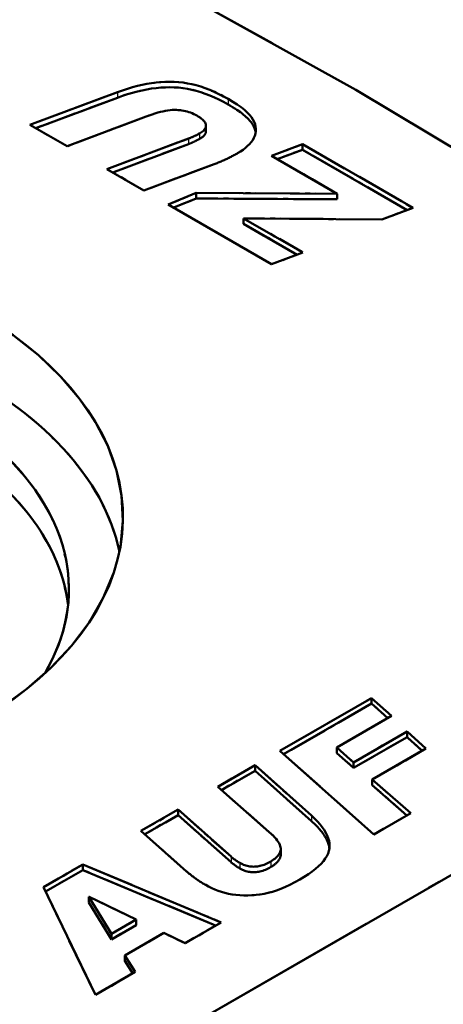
# Model space of a CAD drawing. Header units: millimetres. Extents: x 0 to 420, y 0 to 594.
# Tile 9 of 13: x 326 to 335, y 187 to 206. Entities that reach past the tile are written whole.
import ezdxf

# ---------------------------------------------------------------- set-up
doc = ezdxf.new("R2010")
doc.units = ezdxf.units.MM
doc.header["$LTSCALE"] = 2
doc.linetypes.add('LONG_DASH_DOTTED', pattern=[0.3001, 0.2362, -0.0295, 0.0049, -0.0295])
for name, color, linetype, lineweight in [('Sichtbare Kanten(DIN)', 7, 'Continuous', 50), ('Sichtbare tangentiale Kanten(DIN)', 3, 'Continuous', 25), ('Überlagerung [Formatvorlage Phantomlinien(DIN)]', 179, 'LONG_DASH_DOTTED', 50)]:
    doc.layers.add(name, color=color, linetype=linetype, lineweight=lineweight)

msp = doc.modelspace()

# ---------------------------------------------------------------- linework, layer by layer
at = {"layer": 'Sichtbare Kanten(DIN)'}
for p, q in [((321.706, 211.281), (333.002, 204.999)), ((326.57, 204.313), (328.296, 204.954)), ((328.296, 204.845), (326.685, 204.246)), ((333.002, 204.999), (345.763, 197.389)), ((328.861, 204.475), (327.305, 203.889)), ((327.305, 203.889), (326.57, 204.313)), ((330.043, 204.295), (330.043, 204.186)), ((328.09, 203.437), (329.698, 204.04)), ((329.698, 203.931), (328.204, 203.371)), ((331.336, 203.7), (331.948, 203.93)), ((331.948, 203.93), (334.131, 202.673)), ((331.948, 203.93), (331.948, 203.821)), ((332.634, 202.953), (331.336, 203.7)), ((331.948, 203.821), (331.451, 203.634)), ((334.015, 202.631), (331.948, 203.821)), ((330.204, 203.534), (328.82, 203.017)), ((328.82, 203.017), (328.09, 203.437)), ((329.297, 202.742), (329.852, 202.968)), ((329.852, 202.968), (332.634, 202.953)), ((329.852, 202.968), (329.852, 202.859)), ((332.634, 202.953), (332.634, 202.844)), ((331.34, 201.565), (329.297, 202.742)), ((329.852, 202.859), (329.407, 202.679)), ((332.634, 202.844), (329.852, 202.859)), ((334.131, 202.673), (333.514, 202.446)), ((330.787, 202.467), (331.958, 201.793)), ((330.787, 202.467), (330.787, 202.358)), ((333.514, 202.446), (330.787, 202.467)), ((331.842, 201.75), (330.787, 202.358)), ((331.958, 201.793), (331.34, 201.565)), ((345.739, 195.775), (319.762, 180.816)), ((331.502, 191.967), (333.312, 193.009)), ((333.312, 193.009), (333.312, 192.9)), ((333.312, 193.009), (333.707, 192.657)), ((333.312, 192.9), (331.576, 191.901)), ((333.633, 192.614), (333.312, 192.9)), ((333.707, 192.657), (332.625, 192.034)), ((332.954, 191.74), (334.011, 192.348)), ((334.011, 192.239), (332.954, 191.631)), ((334.011, 192.348), (334.385, 192.013)), ((334.011, 192.348), (334.011, 192.239)), ((334.311, 191.97), (334.011, 192.239)), ((332.625, 192.034), (332.954, 191.74)), ((332.625, 192.034), (332.625, 191.925)), ((334.385, 192.013), (333.324, 191.401)), ((333.358, 190.321), (331.502, 191.967)), ((332.954, 191.631), (332.625, 191.925)), ((330.277, 191.261), (331.012, 191.685)), ((331.012, 191.685), (331.012, 191.576)), ((331.012, 191.685), (332.126, 190.691)), ((332.954, 191.74), (332.954, 191.631)), ((331.012, 191.576), (330.352, 191.196)), ((332.126, 190.582), (331.012, 191.576)), ((331.293, 190.365), (330.277, 191.261)), ((333.324, 191.401), (334.086, 190.74)), ((333.324, 191.401), (333.324, 191.292)), ((334.01, 190.697), (333.324, 191.292)), ((328.761, 190.389), (329.492, 190.809)), ((329.492, 190.7), (328.836, 190.323)), ((329.492, 190.809), (330.538, 189.883)), ((329.492, 190.809), (329.492, 190.7)), ((330.538, 189.774), (329.492, 190.7)), ((334.086, 190.74), (333.358, 190.321)), ((329.66, 189.592), (328.761, 190.389)), ((331.52, 190.039), (331.52, 189.93)), ((326.838, 189.281), (327.614, 189.728)), ((327.614, 189.728), (330.345, 188.586)), ((327.614, 189.728), (327.614, 189.619)), ((327.614, 189.619), (326.879, 189.196)), ((330.235, 188.523), (327.614, 189.619)), ((327.863, 187.157), (326.838, 189.281)), ((327.736, 189.093), (327.729, 189.089)), ((327.729, 189.089), (327.729, 188.98)), ((327.729, 189.089), (328.181, 188.361)), ((328.666, 188.641), (327.736, 189.093)), ((327.729, 188.98), (328.181, 188.252)), ((328.181, 188.361), (328.666, 188.641)), ((328.181, 188.252), (328.666, 188.532)), ((328.666, 188.641), (328.666, 188.532)), ((330.345, 188.586), (329.63, 188.174)), ((328.181, 188.361), (328.181, 188.252)), ((329.213, 188.378), (328.444, 187.935)), ((329.63, 188.174), (329.213, 188.378)), ((328.444, 187.935), (328.648, 187.609)), ((328.444, 187.935), (328.444, 187.826)), ((328.598, 187.58), (328.444, 187.826)), ((328.648, 187.609), (327.863, 187.157))]:
    msp.add_line(p, q, dxfattribs=at)
at = {"layer": 'Sichtbare Kanten(DIN)', "flags": 128}
for points in [[(328.296, 204.954), (328.396, 204.99), (328.495, 205.023), (328.593, 205.052), (328.69, 205.077), (328.785, 205.1), (328.879, 205.118), (328.972, 205.134), (329.064, 205.145), (329.154, 205.154), (329.243, 205.159), (329.331, 205.16), (329.418, 205.159), (329.504, 205.153), (329.591, 205.143), (329.678, 205.129), (329.765, 205.112), (329.853, 205.09), (329.942, 205.064), (330.03, 205.034), (330.12, 205), (330.209, 204.961), (330.299, 204.919), (330.39, 204.873), (330.481, 204.822)], [(330.481, 204.713), (330.39, 204.764), (330.299, 204.81), (330.209, 204.852), (330.12, 204.891), (330.03, 204.925), (329.942, 204.955), (329.853, 204.981), (329.765, 205.003), (329.678, 205.02), (329.591, 205.034), (329.504, 205.044), (329.418, 205.05), (329.331, 205.051), (329.243, 205.05), (329.154, 205.045), (329.064, 205.036), (328.972, 205.025), (328.879, 205.009), (328.785, 204.991), (328.69, 204.968), (328.593, 204.943), (328.495, 204.914), (328.396, 204.881), (328.296, 204.845)], [(330.481, 204.822), (330.576, 204.765), (330.662, 204.71), (330.737, 204.657), (330.802, 204.606), (330.858, 204.557), (330.903, 204.51), (330.94, 204.464), (330.97, 204.417), (330.994, 204.371), (331.012, 204.324), (331.023, 204.278), (331.029, 204.231), (331.028, 204.185), (331.021, 204.14), (331.009, 204.096), (330.991, 204.053), (330.967, 204.012), (330.938, 203.971), (330.904, 203.932), (330.865, 203.894), (330.822, 203.857), (330.775, 203.821), (330.724, 203.786), (330.669, 203.752)], [(331.025, 204.161), (331.021, 204.183), (331.015, 204.204), (331.009, 204.226), (331, 204.248), (330.991, 204.269), (330.98, 204.291), (330.968, 204.312), (330.954, 204.334), (330.939, 204.356), (330.923, 204.377), (330.905, 204.399), (330.885, 204.42), (330.863, 204.442), (330.84, 204.465), (330.814, 204.488), (330.785, 204.511), (330.755, 204.535), (330.722, 204.559), (330.687, 204.584), (330.65, 204.609), (330.611, 204.634), (330.57, 204.66), (330.526, 204.686), (330.481, 204.713)], [(329.864, 204.493), (329.834, 204.509), (329.803, 204.524), (329.772, 204.538), (329.74, 204.551), (329.707, 204.562), (329.674, 204.572), (329.64, 204.581), (329.605, 204.588), (329.57, 204.594), (329.533, 204.599), (329.496, 204.602), (329.459, 204.605), (329.42, 204.605), (329.379, 204.604), (329.336, 204.6), (329.291, 204.595), (329.244, 204.587), (329.195, 204.577), (329.144, 204.565), (329.092, 204.551), (329.037, 204.535), (328.98, 204.517), (328.922, 204.497), (328.861, 204.475)], [(329.916, 204.142), (329.938, 204.155), (329.958, 204.169), (329.976, 204.182), (329.992, 204.196), (330.006, 204.21), (330.017, 204.224), (330.027, 204.238), (330.034, 204.252), (330.039, 204.266), (330.042, 204.281), (330.043, 204.295), (330.042, 204.31), (330.039, 204.324), (330.034, 204.339), (330.026, 204.354), (330.017, 204.369), (330.005, 204.384), (329.991, 204.4), (329.975, 204.415), (329.957, 204.43), (329.937, 204.446), (329.915, 204.461), (329.89, 204.477), (329.864, 204.493)], [(329.698, 204.04), (329.707, 204.043), (329.717, 204.047), (329.726, 204.05), (329.736, 204.054), (329.745, 204.058), (329.754, 204.062), (329.763, 204.066), (329.773, 204.07), (329.782, 204.074), (329.791, 204.078), (329.8, 204.082), (329.809, 204.086), (329.818, 204.09), (329.827, 204.095), (329.836, 204.099), (329.845, 204.104), (329.854, 204.108), (329.863, 204.113), (329.872, 204.117), (329.881, 204.122), (329.89, 204.127), (329.898, 204.132), (329.907, 204.137), (329.916, 204.142)], [(329.916, 204.033), (329.907, 204.028), (329.898, 204.023), (329.89, 204.018), (329.881, 204.013), (329.872, 204.008), (329.863, 204.004), (329.854, 203.999), (329.845, 203.995), (329.836, 203.99), (329.827, 203.986), (329.818, 203.981), (329.809, 203.977), (329.8, 203.973), (329.791, 203.969), (329.782, 203.965), (329.773, 203.961), (329.763, 203.957), (329.754, 203.953), (329.745, 203.949), (329.736, 203.945), (329.726, 203.941), (329.717, 203.938), (329.707, 203.934), (329.698, 203.931)], [(330.043, 204.186), (330.043, 204.179), (330.043, 204.173), (330.041, 204.166), (330.04, 204.159), (330.038, 204.153), (330.035, 204.146), (330.033, 204.14), (330.029, 204.133), (330.025, 204.127), (330.021, 204.12), (330.017, 204.114), (330.012, 204.108), (330.006, 204.101), (330, 204.095), (329.994, 204.089), (329.987, 204.082), (329.979, 204.076), (329.972, 204.07), (329.963, 204.063), (329.955, 204.057), (329.946, 204.051), (329.936, 204.045), (329.926, 204.039), (329.916, 204.033)], [(330.669, 203.752), (330.651, 203.742), (330.632, 203.731), (330.614, 203.721), (330.595, 203.711), (330.576, 203.701), (330.557, 203.691), (330.538, 203.681), (330.52, 203.672), (330.5, 203.662), (330.481, 203.653), (330.462, 203.644), (330.443, 203.634), (330.423, 203.625), (330.404, 203.616), (330.384, 203.608), (330.364, 203.599), (330.345, 203.59), (330.325, 203.582), (330.305, 203.574), (330.285, 203.566), (330.265, 203.558), (330.245, 203.55), (330.224, 203.542), (330.204, 203.534)], [(332.126, 190.691), (332.188, 190.633), (332.245, 190.576), (332.295, 190.519), (332.34, 190.464), (332.378, 190.409), (332.411, 190.355), (332.437, 190.301), (332.458, 190.248), (332.473, 190.196), (332.481, 190.145), (332.484, 190.094), (332.481, 190.045), (332.471, 189.995), (332.454, 189.945), (332.43, 189.895), (332.399, 189.844), (332.361, 189.794), (332.316, 189.743), (332.264, 189.692), (332.205, 189.64), (332.138, 189.589), (332.065, 189.537), (331.984, 189.485), (331.897, 189.433)], [(332.481, 190.043), (332.477, 190.064), (332.473, 190.085), (332.468, 190.106), (332.462, 190.128), (332.455, 190.149), (332.446, 190.171), (332.437, 190.193), (332.427, 190.215), (332.416, 190.237), (332.403, 190.259), (332.39, 190.281), (332.376, 190.303), (332.361, 190.326), (332.344, 190.349), (332.327, 190.371), (332.309, 190.394), (332.289, 190.417), (332.269, 190.44), (332.248, 190.464), (332.225, 190.487), (332.202, 190.51), (332.178, 190.534), (332.152, 190.558), (332.126, 190.582)], [(331.325, 189.788), (331.353, 189.805), (331.379, 189.823), (331.403, 189.841), (331.425, 189.859), (331.445, 189.878), (331.462, 189.897), (331.477, 189.917), (331.49, 189.937), (331.5, 189.957), (331.509, 189.978), (331.515, 189.999), (331.519, 190.021), (331.52, 190.044), (331.517, 190.067), (331.511, 190.092), (331.501, 190.118), (331.488, 190.145), (331.471, 190.173), (331.45, 190.202), (331.426, 190.232), (331.398, 190.264), (331.367, 190.297), (331.332, 190.33), (331.293, 190.365)], [(330.538, 189.883), (330.544, 189.878), (330.55, 189.872), (330.556, 189.867), (330.563, 189.862), (330.569, 189.856), (330.576, 189.851), (330.583, 189.846), (330.59, 189.84), (330.597, 189.835), (330.604, 189.83), (330.611, 189.824), (330.618, 189.819), (330.626, 189.814), (330.633, 189.809), (330.641, 189.804), (330.649, 189.798), (330.657, 189.793), (330.665, 189.788), (330.673, 189.783), (330.681, 189.778), (330.689, 189.773), (330.698, 189.768), (330.706, 189.763), (330.715, 189.758)], [(331.52, 189.93), (331.52, 189.918), (331.518, 189.906), (331.516, 189.894), (331.513, 189.883), (331.51, 189.872), (331.506, 189.86), (331.501, 189.849), (331.496, 189.838), (331.49, 189.828), (331.483, 189.817), (331.476, 189.806), (331.468, 189.796), (331.46, 189.785), (331.451, 189.775), (331.441, 189.765), (331.43, 189.755), (331.419, 189.745), (331.408, 189.735), (331.396, 189.726), (331.383, 189.716), (331.369, 189.707), (331.355, 189.697), (331.34, 189.688), (331.325, 189.679)], [(330.715, 189.649), (330.706, 189.654), (330.698, 189.659), (330.689, 189.664), (330.681, 189.669), (330.673, 189.674), (330.665, 189.679), (330.657, 189.684), (330.649, 189.689), (330.641, 189.695), (330.633, 189.7), (330.626, 189.705), (330.618, 189.71), (330.611, 189.715), (330.604, 189.721), (330.597, 189.726), (330.59, 189.731), (330.583, 189.737), (330.576, 189.742), (330.569, 189.747), (330.563, 189.753), (330.556, 189.758), (330.55, 189.763), (330.544, 189.769), (330.538, 189.774)], [(330.715, 189.758), (330.738, 189.745), (330.762, 189.733), (330.785, 189.723), (330.809, 189.714), (330.833, 189.706), (330.857, 189.699), (330.882, 189.694), (330.907, 189.69), (330.931, 189.687), (330.956, 189.685), (330.981, 189.684), (331.007, 189.685), (331.032, 189.687), (331.058, 189.69), (331.084, 189.694), (331.11, 189.7), (331.136, 189.707), (331.163, 189.714), (331.189, 189.724), (331.216, 189.734), (331.243, 189.746), (331.27, 189.759), (331.297, 189.773), (331.325, 189.788)], [(331.325, 189.679), (331.297, 189.664), (331.27, 189.65), (331.243, 189.637), (331.216, 189.625), (331.189, 189.615), (331.163, 189.605), (331.136, 189.597), (331.11, 189.591), (331.084, 189.585), (331.058, 189.581), (331.032, 189.578), (331.007, 189.576), (330.981, 189.575), (330.956, 189.576), (330.931, 189.578), (330.907, 189.581), (330.882, 189.585), (330.857, 189.59), (330.833, 189.597), (330.809, 189.605), (330.785, 189.614), (330.762, 189.624), (330.738, 189.636), (330.715, 189.649)], [(330.039, 189.324), (330.02, 189.335), (330.002, 189.345), (329.985, 189.356), (329.967, 189.367), (329.95, 189.378), (329.932, 189.388), (329.916, 189.399), (329.899, 189.41), (329.882, 189.421), (329.866, 189.432), (329.85, 189.443), (329.834, 189.454), (329.818, 189.466), (329.803, 189.477), (329.788, 189.488), (329.773, 189.499), (329.758, 189.511), (329.743, 189.522), (329.729, 189.534), (329.714, 189.545), (329.7, 189.557), (329.687, 189.568), (329.673, 189.58), (329.66, 189.592)], [(331.897, 189.433), (331.798, 189.378), (331.702, 189.328), (331.61, 189.285), (331.522, 189.247), (331.436, 189.216), (331.354, 189.19), (331.274, 189.168), (331.194, 189.151), (331.113, 189.137), (331.032, 189.127), (330.951, 189.12), (330.87, 189.117), (330.79, 189.118), (330.712, 189.121), (330.635, 189.128), (330.561, 189.139), (330.489, 189.152), (330.419, 189.169), (330.35, 189.189), (330.284, 189.211), (330.22, 189.236), (330.158, 189.263), (330.097, 189.292), (330.039, 189.324)]]:
    msp.add_lwpolyline(points, dxfattribs=at)
at = {"layer": 'Sichtbare Kanten(DIN)'}
for centre, major_axis, start_param, end_param in [((318.373, 196.575), (10.033, 0), 1.950586, 7.474192), ((318.373, 195.213), (10.033, 0), 0.11819, 0.866414), ((318.373, 195.158), (8.967, 0), 5.955317, 7.015701), ((318.373, 194.504), (8.967, 0), 0.063374, 0.732516)]:
    msp.add_ellipse(centre, major_axis=major_axis, ratio=0.575862, start_param=start_param, end_param=end_param, dxfattribs=at)
at = {"layer": 'Sichtbare tangentiale Kanten(DIN)'}
for p, q in [((328.296, 204.954), (328.296, 204.845)), ((330.481, 204.822), (330.481, 204.713)), ((329.698, 204.04), (329.698, 203.931)), ((329.916, 204.142), (329.916, 204.033)), ((332.126, 190.691), (332.126, 190.582)), ((330.538, 189.883), (330.538, 189.774)), ((330.715, 189.758), (330.715, 189.649)), ((331.325, 189.788), (331.325, 189.679))]:
    msp.add_line(p, q, dxfattribs=at)
at = {"layer": 'Sichtbare tangentiale Kanten(DIN)', "ltscale": 0.078614}
for p, q in [((328.296, 204.949), (328.296, 204.851)), ((330.481, 204.817), (330.481, 204.719)), ((329.698, 204.034), (329.698, 203.936)), ((329.916, 204.136), (329.916, 204.038)), ((332.126, 190.685), (332.126, 190.587)), ((330.538, 189.878), (330.538, 189.78)), ((330.715, 189.752), (330.715, 189.654)), ((331.325, 189.782), (331.325, 189.684))]:
    msp.add_line(p, q, dxfattribs=at)
at = {"layer": 'Überlagerung [Formatvorlage Phantomlinien(DIN)]', "ltscale": 10.299978}
msp.add_line((321.706, 211.281), (333.002, 204.999), dxfattribs=at)
at = {"layer": 'Überlagerung [Formatvorlage Phantomlinien(DIN)]', "ltscale": 1.347556}
for p, q in [((326.57, 204.313), (328.296, 204.954)), ((331.012, 191.685), (332.126, 190.691)), ((332.126, 190.582), (331.012, 191.576))]:
    msp.add_line(p, q, dxfattribs=at)
at = {"layer": 'Überlagerung [Formatvorlage Phantomlinien(DIN)]', "ltscale": 1.257738}
msp.add_line((328.296, 204.845), (326.685, 204.246), dxfattribs=at)
at = {"layer": 'Überlagerung [Formatvorlage Phantomlinien(DIN)]', "ltscale": 12.050369}
msp.add_line((333.002, 204.999), (345.763, 197.389), dxfattribs=at)
at = {"layer": 'Überlagerung [Formatvorlage Phantomlinien(DIN)]', "ltscale": 1.219105}
for p, q in [((328.861, 204.475), (327.305, 203.889)), ((331.293, 190.365), (330.277, 191.261))]:
    msp.add_line(p, q, dxfattribs=at)
at = {"layer": 'Überlagerung [Formatvorlage Phantomlinien(DIN)]', "ltscale": 0.681734}
for p, q in [((327.305, 203.889), (326.57, 204.313)), ((330.277, 191.261), (331.012, 191.685))]:
    msp.add_line(p, q, dxfattribs=at)
at = {"layer": 'Überlagerung [Formatvorlage Phantomlinien(DIN)]', "ltscale": 0.08736}
for p, q in [((330.043, 204.295), (330.043, 204.186)), ((331.948, 203.93), (331.948, 203.821)), ((329.852, 202.968), (329.852, 202.859)), ((332.634, 202.953), (332.634, 202.844)), ((330.787, 202.467), (330.787, 202.358)), ((333.312, 193.009), (333.312, 192.9)), ((334.011, 192.348), (334.011, 192.239)), ((332.625, 192.034), (332.625, 191.925)), ((331.012, 191.685), (331.012, 191.576)), ((332.954, 191.74), (332.954, 191.631)), ((333.324, 191.401), (333.324, 191.292)), ((329.492, 190.809), (329.492, 190.7)), ((331.52, 190.039), (331.52, 189.93)), ((327.614, 189.728), (327.614, 189.619)), ((327.729, 189.089), (327.729, 188.98)), ((328.666, 188.641), (328.666, 188.532)), ((328.181, 188.361), (328.181, 188.252)), ((328.444, 187.935), (328.444, 187.826))]:
    msp.add_line(p, q, dxfattribs=at)
at = {"layer": 'Überlagerung [Formatvorlage Phantomlinien(DIN)]', "ltscale": 1.258341}
for p, q in [((328.09, 203.437), (329.698, 204.04)), ((329.492, 190.809), (330.538, 189.883)), ((330.538, 189.774), (329.492, 190.7))]:
    msp.add_line(p, q, dxfattribs=at)
at = {"layer": 'Überlagerung [Formatvorlage Phantomlinien(DIN)]', "ltscale": 1.168591}
msp.add_line((329.698, 203.931), (328.204, 203.371), dxfattribs=at)
at = {"layer": 'Überlagerung [Formatvorlage Phantomlinien(DIN)]', "ltscale": 0.479497}
msp.add_line((331.336, 203.7), (331.948, 203.93), dxfattribs=at)
at = {"layer": 'Überlagerung [Formatvorlage Phantomlinien(DIN)]', "ltscale": 2.024357}
msp.add_line((331.948, 203.93), (334.131, 202.673), dxfattribs=at)
at = {"layer": 'Überlagerung [Formatvorlage Phantomlinien(DIN)]', "ltscale": 1.203631}
msp.add_line((332.634, 202.953), (331.336, 203.7), dxfattribs=at)
at = {"layer": 'Überlagerung [Formatvorlage Phantomlinien(DIN)]', "ltscale": 0.389769}
msp.add_line((331.948, 203.821), (331.451, 203.634), dxfattribs=at)
at = {"layer": 'Überlagerung [Formatvorlage Phantomlinien(DIN)]', "ltscale": 1.917266}
msp.add_line((334.015, 202.631), (331.948, 203.821), dxfattribs=at)
at = {"layer": 'Überlagerung [Formatvorlage Phantomlinien(DIN)]', "ltscale": 1.082111}
for p, q in [((330.204, 203.534), (328.82, 203.017)), ((329.66, 189.592), (328.761, 190.389))]:
    msp.add_line(p, q, dxfattribs=at)
at = {"layer": 'Überlagerung [Formatvorlage Phantomlinien(DIN)]', "ltscale": 0.677525}
for p, q in [((328.82, 203.017), (328.09, 203.437)), ((328.761, 190.389), (329.492, 190.809))]:
    msp.add_line(p, q, dxfattribs=at)
at = {"layer": 'Überlagerung [Formatvorlage Phantomlinien(DIN)]', "ltscale": 0.446202}
msp.add_line((329.297, 202.742), (329.852, 202.968), dxfattribs=at)
at = {"layer": 'Überlagerung [Formatvorlage Phantomlinien(DIN)]', "ltscale": 1.824341}
for p, q in [((329.852, 202.968), (332.634, 202.953)), ((332.634, 202.844), (329.852, 202.859))]:
    msp.add_line(p, q, dxfattribs=at)
at = {"layer": 'Überlagerung [Formatvorlage Phantomlinien(DIN)]', "ltscale": 1.895987}
msp.add_line((331.34, 201.565), (329.297, 202.742), dxfattribs=at)
at = {"layer": 'Überlagerung [Formatvorlage Phantomlinien(DIN)]', "ltscale": 0.35711}
msp.add_line((329.852, 202.859), (329.407, 202.679), dxfattribs=at)
at = {"layer": 'Überlagerung [Formatvorlage Phantomlinien(DIN)]', "ltscale": 0.480382}
for p, q in [((334.131, 202.673), (333.514, 202.446)), ((331.958, 201.793), (331.34, 201.565))]:
    msp.add_line(p, q, dxfattribs=at)
at = {"layer": 'Überlagerung [Formatvorlage Phantomlinien(DIN)]', "ltscale": 1.085783}
msp.add_line((330.787, 202.467), (331.958, 201.793), dxfattribs=at)
at = {"layer": 'Überlagerung [Formatvorlage Phantomlinien(DIN)]', "ltscale": 1.788699}
msp.add_line((333.514, 202.446), (330.787, 202.467), dxfattribs=at)
at = {"layer": 'Überlagerung [Formatvorlage Phantomlinien(DIN)]', "ltscale": 0.978692}
msp.add_line((331.842, 201.75), (330.787, 202.358), dxfattribs=at)
at = {"layer": 'Überlagerung [Formatvorlage Phantomlinien(DIN)]', "ltscale": 24.096775}
msp.add_line((345.739, 195.775), (319.762, 180.816), dxfattribs=at)
at = {"layer": 'Überlagerung [Formatvorlage Phantomlinien(DIN)]', "ltscale": 1.679231}
msp.add_line((331.502, 191.967), (333.312, 193.009), dxfattribs=at)
at = {"layer": 'Überlagerung [Formatvorlage Phantomlinien(DIN)]', "ltscale": 0.477878}
msp.add_line((333.312, 193.009), (333.707, 192.657), dxfattribs=at)
at = {"layer": 'Überlagerung [Formatvorlage Phantomlinien(DIN)]', "ltscale": 1.610108}
msp.add_line((333.312, 192.9), (331.576, 191.901), dxfattribs=at)
at = {"layer": 'Überlagerung [Formatvorlage Phantomlinien(DIN)]', "ltscale": 0.38805}
msp.add_line((333.633, 192.614), (333.312, 192.9), dxfattribs=at)
at = {"layer": 'Überlagerung [Formatvorlage Phantomlinien(DIN)]', "ltscale": 1.003711}
msp.add_line((333.707, 192.657), (332.625, 192.034), dxfattribs=at)
at = {"layer": 'Überlagerung [Formatvorlage Phantomlinien(DIN)]', "ltscale": 0.980562}
for p, q in [((332.954, 191.74), (334.011, 192.348)), ((334.011, 192.239), (332.954, 191.631))]:
    msp.add_line(p, q, dxfattribs=at)
at = {"layer": 'Überlagerung [Formatvorlage Phantomlinien(DIN)]', "ltscale": 0.454363}
msp.add_line((334.011, 192.348), (334.385, 192.013), dxfattribs=at)
at = {"layer": 'Überlagerung [Formatvorlage Phantomlinien(DIN)]', "ltscale": 0.364502}
msp.add_line((334.311, 191.97), (334.011, 192.239), dxfattribs=at)
at = {"layer": 'Überlagerung [Formatvorlage Phantomlinien(DIN)]', "ltscale": 0.398215}
for p, q in [((332.625, 192.034), (332.954, 191.74)), ((332.954, 191.631), (332.625, 191.925))]:
    msp.add_line(p, q, dxfattribs=at)
at = {"layer": 'Überlagerung [Formatvorlage Phantomlinien(DIN)]', "ltscale": 0.984771}
msp.add_line((334.385, 192.013), (333.324, 191.401), dxfattribs=at)
at = {"layer": 'Überlagerung [Formatvorlage Phantomlinien(DIN)]', "ltscale": 2.235313}
msp.add_line((333.358, 190.321), (331.502, 191.967), dxfattribs=at)
at = {"layer": 'Überlagerung [Formatvorlage Phantomlinien(DIN)]', "ltscale": 0.612362}
msp.add_line((331.012, 191.576), (330.352, 191.196), dxfattribs=at)
at = {"layer": 'Überlagerung [Formatvorlage Phantomlinien(DIN)]', "ltscale": 0.90374}
msp.add_line((333.324, 191.401), (334.086, 190.74), dxfattribs=at)
at = {"layer": 'Überlagerung [Formatvorlage Phantomlinien(DIN)]', "ltscale": 0.81417}
msp.add_line((334.01, 190.697), (333.324, 191.292), dxfattribs=at)
at = {"layer": 'Überlagerung [Formatvorlage Phantomlinien(DIN)]', "ltscale": 0.608403}
msp.add_line((329.492, 190.7), (328.836, 190.323), dxfattribs=at)
at = {"layer": 'Überlagerung [Formatvorlage Phantomlinien(DIN)]', "ltscale": 0.67542}
msp.add_line((334.086, 190.74), (333.358, 190.321), dxfattribs=at)
at = {"layer": 'Überlagerung [Formatvorlage Phantomlinien(DIN)]', "ltscale": 0.719613}
msp.add_line((326.838, 189.281), (327.614, 189.728), dxfattribs=at)
at = {"layer": 'Überlagerung [Formatvorlage Phantomlinien(DIN)]', "ltscale": 2.213797}
msp.add_line((327.614, 189.728), (330.345, 188.586), dxfattribs=at)
at = {"layer": 'Überlagerung [Formatvorlage Phantomlinien(DIN)]', "ltscale": 0.681418}
msp.add_line((327.614, 189.619), (326.879, 189.196), dxfattribs=at)
at = {"layer": 'Überlagerung [Formatvorlage Phantomlinien(DIN)]', "ltscale": 2.124898}
msp.add_line((330.235, 188.523), (327.614, 189.619), dxfattribs=at)
at = {"layer": 'Überlagerung [Formatvorlage Phantomlinien(DIN)]', "ltscale": 2.511221}
msp.add_line((327.863, 187.157), (326.838, 189.281), dxfattribs=at)
at = {"layer": 'Überlagerung [Formatvorlage Phantomlinien(DIN)]', "ltscale": 0.006213}
msp.add_line((327.736, 189.093), (327.729, 189.089), dxfattribs=at)
at = {"layer": 'Überlagerung [Formatvorlage Phantomlinien(DIN)]', "ltscale": 0.880056}
for p, q in [((327.729, 189.089), (328.181, 188.361)), ((327.729, 188.98), (328.181, 188.252))]:
    msp.add_line(p, q, dxfattribs=at)
at = {"layer": 'Überlagerung [Formatvorlage Phantomlinien(DIN)]', "ltscale": 0.798218}
msp.add_line((328.666, 188.641), (327.736, 189.093), dxfattribs=at)
at = {"layer": 'Überlagerung [Formatvorlage Phantomlinien(DIN)]', "ltscale": 0.450247}
for p, q in [((328.181, 188.361), (328.666, 188.641)), ((328.181, 188.252), (328.666, 188.532))]:
    msp.add_line(p, q, dxfattribs=at)
at = {"layer": 'Überlagerung [Formatvorlage Phantomlinien(DIN)]', "ltscale": 0.662794}
msp.add_line((330.345, 188.586), (329.63, 188.174), dxfattribs=at)
at = {"layer": 'Überlagerung [Formatvorlage Phantomlinien(DIN)]', "ltscale": 0.7133}
msp.add_line((329.213, 188.378), (328.444, 187.935), dxfattribs=at)
at = {"layer": 'Überlagerung [Formatvorlage Phantomlinien(DIN)]', "ltscale": 0.358863}
msp.add_line((329.63, 188.174), (329.213, 188.378), dxfattribs=at)
at = {"layer": 'Überlagerung [Formatvorlage Phantomlinien(DIN)]', "ltscale": 0.395286}
msp.add_line((328.444, 187.935), (328.648, 187.609), dxfattribs=at)
at = {"layer": 'Überlagerung [Formatvorlage Phantomlinien(DIN)]', "ltscale": 0.298251}
msp.add_line((328.598, 187.58), (328.444, 187.826), dxfattribs=at)
at = {"layer": 'Überlagerung [Formatvorlage Phantomlinien(DIN)]', "ltscale": 0.728031}
msp.add_line((328.648, 187.609), (327.863, 187.157), dxfattribs=at)
at = {"layer": 'Überlagerung [Formatvorlage Phantomlinien(DIN)]', "ltscale": 1.597617, "flags": 128}
for points in [[(328.296, 204.954), (328.396, 204.99), (328.495, 205.023), (328.593, 205.052), (328.69, 205.077), (328.785, 205.1), (328.879, 205.118), (328.972, 205.134), (329.064, 205.145), (329.154, 205.154), (329.243, 205.159), (329.331, 205.16), (329.418, 205.159), (329.504, 205.153), (329.591, 205.143), (329.678, 205.129), (329.765, 205.112), (329.853, 205.09), (329.942, 205.064), (330.03, 205.034), (330.12, 205), (330.209, 204.961), (330.299, 204.919), (330.39, 204.873), (330.481, 204.822)], [(330.481, 204.713), (330.39, 204.764), (330.299, 204.81), (330.209, 204.852), (330.12, 204.891), (330.03, 204.925), (329.942, 204.955), (329.853, 204.981), (329.765, 205.003), (329.678, 205.02), (329.591, 205.034), (329.504, 205.044), (329.418, 205.05), (329.331, 205.051), (329.243, 205.05), (329.154, 205.045), (329.064, 205.036), (328.972, 205.025), (328.879, 205.009), (328.785, 204.991), (328.69, 204.968), (328.593, 204.943), (328.495, 204.914), (328.396, 204.881), (328.296, 204.845)]]:
    msp.add_lwpolyline(points, dxfattribs=at)
at = {"layer": 'Überlagerung [Formatvorlage Phantomlinien(DIN)]', "ltscale": 1.394764, "flags": 128}
for points in [[(330.481, 204.822), (330.576, 204.765), (330.662, 204.71), (330.737, 204.657), (330.802, 204.606), (330.858, 204.557), (330.903, 204.51), (330.94, 204.464), (330.97, 204.417), (330.994, 204.371), (331.012, 204.324), (331.023, 204.278), (331.029, 204.231), (331.028, 204.185), (331.021, 204.14), (331.009, 204.096), (330.991, 204.053), (330.967, 204.012), (330.938, 203.971), (330.904, 203.932), (330.865, 203.894), (330.822, 203.857), (330.775, 203.821), (330.724, 203.786), (330.669, 203.752)], [(331.897, 189.433), (331.798, 189.378), (331.702, 189.328), (331.61, 189.285), (331.522, 189.247), (331.436, 189.216), (331.354, 189.19), (331.274, 189.168), (331.194, 189.151), (331.113, 189.137), (331.032, 189.127), (330.951, 189.12), (330.87, 189.117), (330.79, 189.118), (330.712, 189.121), (330.635, 189.128), (330.561, 189.139), (330.489, 189.152), (330.419, 189.169), (330.35, 189.189), (330.284, 189.211), (330.22, 189.236), (330.158, 189.263), (330.097, 189.292), (330.039, 189.324)]]:
    msp.add_lwpolyline(points, dxfattribs=at)
at = {"layer": 'Überlagerung [Formatvorlage Phantomlinien(DIN)]', "ltscale": 0.739134, "flags": 128}
msp.add_lwpolyline([(331.025, 204.161), (331.021, 204.183), (331.015, 204.204), (331.009, 204.226), (331, 204.248), (330.991, 204.269), (330.98, 204.291), (330.968, 204.312), (330.954, 204.334), (330.939, 204.356), (330.923, 204.377), (330.905, 204.399), (330.885, 204.42), (330.863, 204.442), (330.84, 204.465), (330.814, 204.488), (330.785, 204.511), (330.755, 204.535), (330.722, 204.559), (330.687, 204.584), (330.65, 204.609), (330.611, 204.634), (330.57, 204.66), (330.526, 204.686), (330.481, 204.713)], dxfattribs=at)
at = {"layer": 'Überlagerung [Formatvorlage Phantomlinien(DIN)]', "ltscale": 0.726802, "flags": 128}
for points in [[(329.864, 204.493), (329.834, 204.509), (329.803, 204.524), (329.772, 204.538), (329.74, 204.551), (329.707, 204.562), (329.674, 204.572), (329.64, 204.581), (329.605, 204.588), (329.57, 204.594), (329.533, 204.599), (329.496, 204.602), (329.459, 204.605), (329.42, 204.605), (329.379, 204.604), (329.336, 204.6), (329.291, 204.595), (329.244, 204.587), (329.195, 204.577), (329.144, 204.565), (329.092, 204.551), (329.037, 204.535), (328.98, 204.517), (328.922, 204.497), (328.861, 204.475)], [(331.325, 189.788), (331.353, 189.805), (331.379, 189.823), (331.403, 189.841), (331.425, 189.859), (331.445, 189.878), (331.462, 189.897), (331.477, 189.917), (331.49, 189.937), (331.5, 189.957), (331.509, 189.978), (331.515, 189.999), (331.519, 190.021), (331.52, 190.044), (331.517, 190.067), (331.511, 190.092), (331.501, 190.118), (331.488, 190.145), (331.471, 190.173), (331.45, 190.202), (331.426, 190.232), (331.398, 190.264), (331.367, 190.297), (331.332, 190.33), (331.293, 190.365)]]:
    msp.add_lwpolyline(points, dxfattribs=at)
at = {"layer": 'Überlagerung [Formatvorlage Phantomlinien(DIN)]', "ltscale": 0.459925, "flags": 128}
for points in [[(329.916, 204.142), (329.938, 204.155), (329.958, 204.169), (329.976, 204.182), (329.992, 204.196), (330.006, 204.21), (330.017, 204.224), (330.027, 204.238), (330.034, 204.252), (330.039, 204.266), (330.042, 204.281), (330.043, 204.295), (330.042, 204.31), (330.039, 204.324), (330.034, 204.339), (330.026, 204.354), (330.017, 204.369), (330.005, 204.384), (329.991, 204.4), (329.975, 204.415), (329.957, 204.43), (329.937, 204.446), (329.915, 204.461), (329.89, 204.477), (329.864, 204.493)], [(330.715, 189.758), (330.738, 189.745), (330.762, 189.733), (330.785, 189.723), (330.809, 189.714), (330.833, 189.706), (330.857, 189.699), (330.882, 189.694), (330.907, 189.69), (330.931, 189.687), (330.956, 189.685), (330.981, 189.684), (331.007, 189.685), (331.032, 189.687), (331.058, 189.69), (331.084, 189.694), (331.11, 189.7), (331.136, 189.707), (331.163, 189.714), (331.189, 189.724), (331.216, 189.734), (331.243, 189.746), (331.27, 189.759), (331.297, 189.773), (331.325, 189.788)], [(331.325, 189.679), (331.297, 189.664), (331.27, 189.65), (331.243, 189.637), (331.216, 189.625), (331.189, 189.615), (331.163, 189.605), (331.136, 189.597), (331.11, 189.591), (331.084, 189.585), (331.058, 189.581), (331.032, 189.578), (331.007, 189.576), (330.981, 189.575), (330.956, 189.576), (330.931, 189.578), (330.907, 189.581), (330.882, 189.585), (330.857, 189.59), (330.833, 189.597), (330.809, 189.605), (330.785, 189.614), (330.762, 189.624), (330.738, 189.636), (330.715, 189.649)]]:
    msp.add_lwpolyline(points, dxfattribs=at)
at = {"layer": 'Überlagerung [Formatvorlage Phantomlinien(DIN)]', "ltscale": 0.18432, "flags": 128}
for points in [[(329.698, 204.04), (329.707, 204.043), (329.717, 204.047), (329.726, 204.05), (329.736, 204.054), (329.745, 204.058), (329.754, 204.062), (329.763, 204.066), (329.773, 204.07), (329.782, 204.074), (329.791, 204.078), (329.8, 204.082), (329.809, 204.086), (329.818, 204.09), (329.827, 204.095), (329.836, 204.099), (329.845, 204.104), (329.854, 204.108), (329.863, 204.113), (329.872, 204.117), (329.881, 204.122), (329.89, 204.127), (329.898, 204.132), (329.907, 204.137), (329.916, 204.142)], [(329.916, 204.033), (329.907, 204.028), (329.898, 204.023), (329.89, 204.018), (329.881, 204.013), (329.872, 204.008), (329.863, 204.004), (329.854, 203.999), (329.845, 203.995), (329.836, 203.99), (329.827, 203.986), (329.818, 203.981), (329.809, 203.977), (329.8, 203.973), (329.791, 203.969), (329.782, 203.965), (329.773, 203.961), (329.763, 203.957), (329.754, 203.953), (329.745, 203.949), (329.736, 203.945), (329.726, 203.941), (329.717, 203.938), (329.707, 203.934), (329.698, 203.931)], [(330.538, 189.883), (330.544, 189.878), (330.55, 189.872), (330.556, 189.867), (330.563, 189.862), (330.569, 189.856), (330.576, 189.851), (330.583, 189.846), (330.59, 189.84), (330.597, 189.835), (330.604, 189.83), (330.611, 189.824), (330.618, 189.819), (330.626, 189.814), (330.633, 189.809), (330.641, 189.804), (330.649, 189.798), (330.657, 189.793), (330.665, 189.788), (330.673, 189.783), (330.681, 189.778), (330.689, 189.773), (330.698, 189.768), (330.706, 189.763), (330.715, 189.758)], [(330.715, 189.649), (330.706, 189.654), (330.698, 189.659), (330.689, 189.664), (330.681, 189.669), (330.673, 189.674), (330.665, 189.679), (330.657, 189.684), (330.649, 189.689), (330.641, 189.695), (330.633, 189.7), (330.626, 189.705), (330.618, 189.71), (330.611, 189.715), (330.604, 189.721), (330.597, 189.726), (330.59, 189.731), (330.583, 189.737), (330.576, 189.742), (330.569, 189.747), (330.563, 189.753), (330.556, 189.758), (330.55, 189.763), (330.544, 189.769), (330.538, 189.774)]]:
    msp.add_lwpolyline(points, dxfattribs=at)
at = {"layer": 'Überlagerung [Formatvorlage Phantomlinien(DIN)]', "ltscale": 0.19871, "flags": 128}
msp.add_lwpolyline([(330.043, 204.186), (330.043, 204.179), (330.043, 204.173), (330.041, 204.166), (330.04, 204.159), (330.038, 204.153), (330.035, 204.146), (330.033, 204.14), (330.029, 204.133), (330.025, 204.127), (330.021, 204.12), (330.017, 204.114), (330.012, 204.108), (330.006, 204.101), (330, 204.095), (329.994, 204.089), (329.987, 204.082), (329.979, 204.076), (329.972, 204.07), (329.963, 204.063), (329.955, 204.057), (329.946, 204.051), (329.936, 204.045), (329.926, 204.039), (329.916, 204.033)], dxfattribs=at)
at = {"layer": 'Überlagerung [Formatvorlage Phantomlinien(DIN)]', "ltscale": 0.394088, "flags": 128}
for points in [[(330.669, 203.752), (330.651, 203.742), (330.632, 203.731), (330.614, 203.721), (330.595, 203.711), (330.576, 203.701), (330.557, 203.691), (330.538, 203.681), (330.52, 203.672), (330.5, 203.662), (330.481, 203.653), (330.462, 203.644), (330.443, 203.634), (330.423, 203.625), (330.404, 203.616), (330.384, 203.608), (330.364, 203.599), (330.345, 203.59), (330.325, 203.582), (330.305, 203.574), (330.285, 203.566), (330.265, 203.558), (330.245, 203.55), (330.224, 203.542), (330.204, 203.534)], [(330.039, 189.324), (330.02, 189.335), (330.002, 189.345), (329.985, 189.356), (329.967, 189.367), (329.95, 189.378), (329.932, 189.388), (329.916, 189.399), (329.899, 189.41), (329.882, 189.421), (329.866, 189.432), (329.85, 189.443), (329.834, 189.454), (329.818, 189.466), (329.803, 189.477), (329.788, 189.488), (329.773, 189.499), (329.758, 189.511), (329.743, 189.522), (329.729, 189.534), (329.714, 189.545), (329.7, 189.557), (329.687, 189.568), (329.673, 189.58), (329.66, 189.592)]]:
    msp.add_lwpolyline(points, dxfattribs=at)
at = {"layer": 'Überlagerung [Formatvorlage Phantomlinien(DIN)]', "ltscale": 1.597616, "flags": 128}
msp.add_lwpolyline([(332.126, 190.691), (332.188, 190.633), (332.245, 190.576), (332.295, 190.519), (332.34, 190.464), (332.378, 190.409), (332.411, 190.355), (332.437, 190.301), (332.458, 190.248), (332.473, 190.196), (332.481, 190.145), (332.484, 190.094), (332.481, 190.045), (332.471, 189.995), (332.454, 189.945), (332.43, 189.895), (332.399, 189.844), (332.361, 189.794), (332.316, 189.743), (332.264, 189.692), (332.205, 189.64), (332.138, 189.589), (332.065, 189.537), (331.984, 189.485), (331.897, 189.433)], dxfattribs=at)
at = {"layer": 'Überlagerung [Formatvorlage Phantomlinien(DIN)]', "ltscale": 0.663288, "flags": 128}
msp.add_lwpolyline([(332.481, 190.043), (332.477, 190.064), (332.473, 190.085), (332.468, 190.106), (332.462, 190.128), (332.455, 190.149), (332.446, 190.171), (332.437, 190.193), (332.427, 190.215), (332.416, 190.237), (332.403, 190.259), (332.39, 190.281), (332.376, 190.303), (332.361, 190.326), (332.344, 190.349), (332.327, 190.371), (332.309, 190.394), (332.289, 190.417), (332.269, 190.44), (332.248, 190.464), (332.225, 190.487), (332.202, 190.51), (332.178, 190.534), (332.152, 190.558), (332.126, 190.582)], dxfattribs=at)
at = {"layer": 'Überlagerung [Formatvorlage Phantomlinien(DIN)]', "ltscale": 0.321021, "flags": 128}
msp.add_lwpolyline([(331.52, 189.93), (331.52, 189.918), (331.518, 189.906), (331.516, 189.894), (331.513, 189.883), (331.51, 189.872), (331.506, 189.86), (331.501, 189.849), (331.496, 189.838), (331.49, 189.828), (331.483, 189.817), (331.476, 189.806), (331.468, 189.796), (331.46, 189.785), (331.451, 189.775), (331.441, 189.765), (331.43, 189.755), (331.419, 189.745), (331.408, 189.735), (331.396, 189.726), (331.383, 189.716), (331.369, 189.707), (331.355, 189.697), (331.34, 189.688), (331.325, 189.679)], dxfattribs=at)
at = {"layer": 'Überlagerung [Formatvorlage Phantomlinien(DIN)]', "ltscale": 46.168087}
msp.add_ellipse((318.373, 196.575), major_axis=(10.033, 0), ratio=0.575862, start_param=1.950586, end_param=7.474192, dxfattribs=at)
at = {"layer": 'Überlagerung [Formatvorlage Phantomlinien(DIN)]', "ltscale": 4.92423}
msp.add_ellipse((318.373, 195.213), major_axis=(10.033, 0), ratio=0.575862, start_param=0.11819, end_param=0.866414, dxfattribs=at)
at = {"layer": 'Überlagerung [Formatvorlage Phantomlinien(DIN)]', "ltscale": 5.19386}
msp.add_ellipse((318.373, 195.158), major_axis=(8.967, 0), ratio=0.575862, start_param=5.955317, end_param=6.838391, dxfattribs=at)
at = {"layer": 'Überlagerung [Formatvorlage Phantomlinien(DIN)]', "ltscale": 3.203592}
msp.add_ellipse((318.373, 194.504), major_axis=(8.967, 0), ratio=0.575862, start_param=0.063374, end_param=0.608064, dxfattribs=at)

doc.saveas('drawing.dxf')
